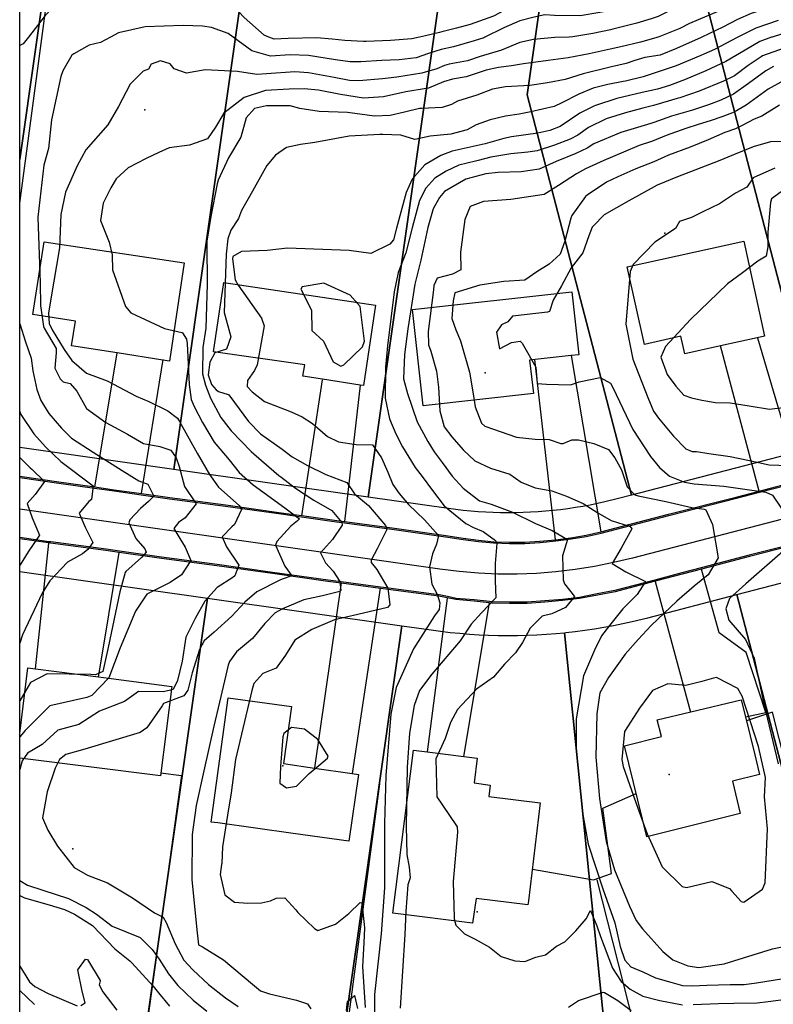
# Model space of a CAD drawing. Header units: inches. Extents: x 1364669 to 1365969, y 438680 to 440663.
# Tile 17 of 33: x 1364669 to 1364976, y 439606 to 440007. Entities that reach past the tile are written whole.
import ezdxf

# ---------------------------------------------------------------- set-up
doc = ezdxf.new("R2010")
doc.units = ezdxf.units.IN
doc.header["$MEASUREMENT"] = 0
for name, color, linetype, true_color in [('Building Footprints', 7, 'Continuous', 0xa71faf), ('Contour Lines 2 ft', 7, 'Continuous', 0x4b1f6a), ('Driveways', 7, 'Continuous', 0xa71faf), ('Fences', 7, 'Continuous', 0xa71faf), ('Municipalities and Townships', 7, 'Continuous', 0x9f1ff5), ('Parcel Attributes', 7, 'Continuous', 0xf61fde), ('Parcel Line', 7, 'Continuous', 0xf61fde), ('Pavement_Polygons', 7, 'Continuous', 0xf61fde), ('Road Pavement', 7, 'Continuous', 0xa31f53), ('Street Centerlines', 7, 'Continuous', 0xa31f53)]:
    doc.layers.add(name, color=color, linetype=linetype, true_color=true_color)

msp = doc.modelspace()

# ---------------------------------------------------------------- linework, layer by layer
at = {"layer": 'Building Footprints'}
for points in [[(1364736.25, 439908), (1364730.25, 439868), (1364727.62, 439868.41), (1364709, 439871.31), (1364690.37, 439874.19), (1364692, 439884.19), (1364674.62, 439887), (1364679.25, 439916.59), (1364719.12, 439910.56)], [(1364972.75, 439878.19), (1364969.75, 439877.53), (1364954.75, 439874.22), (1364940.25, 439871), (1364938.63, 439878.19), (1364923.75, 439874.81), (1364916.75, 439906.41), (1364964.25, 439916.81)], [(1364814.25, 439890.81), (1364809.38, 439858), (1364808, 439858.22), (1364792.63, 439860.59), (1364784.63, 439861.81), (1364785.38, 439866.41), (1364748.25, 439871.81), (1364752.38, 439900), (1364798.88, 439893.09)], [(1364878.62, 439854.81), (1364833.62, 439849.81), (1364829.25, 439889), (1364894.25, 439896.19), (1364897, 439870.59), (1364894, 439870.25), (1364879.25, 439868.66), (1364877, 439868.41)], [(1364731.25, 439735.41), (1364726.62, 439699), (1364669.24, 439706.25), (1364669.24, 439716.23), (1364672.62, 439743), (1364675.62, 439742.63), (1364701.37, 439739.28)], [(1364807.25, 439699.59), (1364803.38, 439672.41), (1364780.63, 439675.56), (1364750, 439679.81), (1364747.25, 439680.19), (1364754.25, 439730.81), (1364780, 439727.19), (1364776.75, 439704), (1364789.38, 439702.16), (1364804.75, 439699.94)], [(1364962.75, 439683.59), (1364924.75, 439674.19), (1364915.63, 439711.19), (1364930.75, 439715), (1364929, 439721.81), (1364942.63, 439725.06), (1364963.25, 439730), (1364965, 439723), (1364968.75, 439707.5), (1364970.63, 439699.59), (1364959.63, 439696.81)], [(1364881.37, 439688), (1364876.5, 439648.06), (1364876.25, 439646.41), (1364855.25, 439649), (1364853.75, 439639), (1364821.25, 439643), (1364829.75, 439709.41), (1364835.25, 439708.72), (1364850.25, 439706.88), (1364855.62, 439706.19), (1364854.37, 439696.19), (1364861, 439695.19), (1364860.37, 439690.59)]]:
    msp.add_lwpolyline(points, close=True, dxfattribs=at)
at = {"layer": 'Contour Lines 2 ft'}
for points, elevation in [([(1364984.79, 440042.13), (1364974.75, 440040.18), (1364962.67, 440037.16), (1364954.03, 440034.56), (1364949.23, 440032.73), (1364943.11, 440030.37), (1364936.06, 440027.41), (1364927.82, 440023.87), (1364921.53, 440021.37), (1364915.24, 440019.04), (1364908.89, 440018.01), (1364900.92, 440017.01), (1364895.4, 440016.42), (1364890.28, 440016.62), (1364882.22, 440017.42), (1364876.49, 440016.17), (1364868.61, 440011.96), (1364862.23, 440008.54), (1364852.82, 440005.09), (1364847.25, 440003.69), (1364841.29, 440002.13), (1364840.34, 440001.9), (1364834.52, 440000.56), (1364832.17, 440000)], 802), ([(1364980.97, 440034.97), (1364975.1, 440033.49), (1364962.09, 440029.52), (1364952.46, 440025.72), (1364946.23, 440023.38), (1364938.26, 440020.73), (1364931.81, 440017.97), (1364926.94, 440015.88), (1364920.65, 440013.34), (1364913.86, 440011.45), (1364905.58, 440010.05), (1364897.54, 440008.67), (1364887.18, 440008.86), (1364883.24, 440009.01), (1364878.85, 440008.15), (1364872.96, 440006.57), (1364866.46, 440003.79), (1364858.8, 440000)], 804), ([(1364977.16, 440026.7), (1364970.25, 440024.54), (1364962.52, 440021.63), (1364954.19, 440017.9), (1364949.36, 440016), (1364943.97, 440014.32), (1364935.34, 440011.32), (1364929.45, 440008.36), (1364926.52, 440007.43), (1364920.74, 440005.73), (1364910.87, 440003.2), (1364909.98, 440003.01), (1364902.75, 440001.41), (1364894.66, 440000.04), (1364893.09, 440000)], 806), ([(1364770.77, 440000), (1364768.88, 440000.78), (1364760.72, 440008), (1364754.27, 440014.74), (1364750.65, 440016.5), (1364745.21, 440017.27), (1364735.81, 440017.57), (1364714.95, 440017.52), (1364701.68, 440017.04), (1364691.96, 440016.6), (1364687.57, 440015.76), (1364684.12, 440013.73), (1364679.21, 440008.28), (1364672.81, 440000)], 802), ([(1364977.49, 440019.6), (1364969.23, 440016.71), (1364961.67, 440013.74), (1364956.86, 440011.75), (1364951.77, 440009.6), (1364950.87, 440009.2), (1364942.11, 440005.55), (1364938.24, 440003.51), (1364929.38, 440000)], 808), ([(1364980.39, 440013.89), (1364976.04, 440012.43), (1364975, 440012.09), (1364967.34, 440009.56), (1364961.75, 440007.11), (1364955.8, 440004.03), (1364947.22, 440000)], 810), ([(1364756.18, 440000), (1364754.15, 440001.47), (1364747.43, 440003.96), (1364743.78, 440004.39), (1364735.79, 440004.69), (1364720.43, 440004.18), (1364709.56, 440001.72), (1364706.26, 440000)], 804), ([(1364978.3, 440006.81), (1364969.2, 440003.69), (1364961.89, 440000)], 812), ([(1364983.79, 440002.54), (1364975.85, 440000)], 814), ([(1364929.38, 440000), (1364929.26, 439999.95), (1364928.46, 439999.73), (1364922.19, 439997.96), (1364914.18, 439995.97), (1364909.78, 439995.03), (1364901.26, 439993.17), (1364892.71, 439991.54), (1364884.52, 439990.5), (1364874.54, 439989.09), (1364869.64, 439988.24), (1364864.34, 439987.62), (1364859.24, 439986.48), (1364851.09, 439983.77), (1364845.57, 439982.83), (1364841.97, 439981.8), (1364835.81, 439979.25), (1364834.82, 439979.03), (1364826.62, 439977.63), (1364817.5, 439975.65), (1364809.28, 439975.14), (1364799.9, 439976.58), (1364790.96, 439978.32), (1364785.11, 439978.89), (1364778.98, 439978.74), (1364769.37, 439978.29), (1364760.66, 439975.4), (1364752.47, 439968.99), (1364748.97, 439963.27), (1364745.82, 439958.5), (1364738.47, 439955.93), (1364730.13, 439954.88), (1364726, 439953.03), (1364720.84, 439950.54), (1364713.45, 439946.77), (1364708.55, 439942.3), (1364706.41, 439938.63), (1364703.32, 439932.37), (1364702.22, 439925.22), (1364705.74, 439916.49), (1364706.96, 439911.31), (1364707.03, 439905.23), (1364712.41, 439890.26), (1364714.54, 439887.6), (1364728.24, 439881.22), (1364735.25, 439879.58), (1364735.59, 439879.47), (1364737.26, 439876.9), (1364737.52, 439875.18), (1364738.34, 439858.51), (1364739.05, 439852.33), (1364740.31, 439849.42), (1364743.75, 439842.95), (1364748.51, 439834.96), (1364754.59, 439827.71), (1364758.7, 439822.54), (1364764.4, 439817.61), (1364777.3, 439808.2), (1364783.23, 439803.74), (1364782.49, 439802.89), (1364779.65, 439800.73), (1364773.98, 439794.54), (1364773.51, 439792.98), (1364777.3, 439784.49), (1364780.11, 439780.49), (1364776.23, 439779.13), (1364775.19, 439778.66), (1364765.81, 439773.92), (1364761, 439769.77), (1364755.71, 439764), (1364748.45, 439757.51), (1364744.42, 439753.95), (1364742.49, 439750.41), (1364739.58, 439741), (1364737.78, 439733.93), (1364736.14, 439731.6), (1364727.88, 439728.47), (1364727.25, 439727.48), (1364721.04, 439718.53), (1364718.34, 439716.68), (1364695.81, 439709.92), (1364688.06, 439707.74), (1364685.49, 439705.69), (1364683.76, 439702.11), (1364680.45, 439692.44), (1364678.57, 439681.83), (1364680.73, 439676.88), (1364684.63, 439670.38), (1364691.47, 439661.66), (1364696.84, 439658.59), (1364705.07, 439655.47), (1364715.24, 439649.33), (1364724.19, 439643.15), (1364727.65, 439641.42), (1364728.91, 439639.23), (1364732.54, 439630.49), (1364736.15, 439623.95), (1364739.75, 439619.96), (1364746.2, 439614.03), (1364753.15, 439608.57), (1364758.28, 439604.98)], 808), ([(1364858.8, 440000), (1364858.32, 439999.76), (1364854.47, 439998.43), (1364846.01, 439996.05), (1364841.01, 439995.01), (1364835.81, 439993.3), (1364830.85, 439991.61), (1364823.83, 439990.76), (1364816.81, 439990.48), (1364808.23, 439989.96), (1364803.92, 439989.97), (1364797.94, 439990.7), (1364786.87, 439992.55), (1364779.49, 439992.71), (1364771.4, 439992.26), (1364763.84, 439994.45), (1364756.18, 440000)], 804), ([(1364832.17, 440000), (1364829.01, 439999.24), (1364820.31, 439998.57), (1364810.35, 439998.18), (1364809.36, 439998.2), (1364801.77, 439998.64), (1364796.53, 439999.15), (1364790.16, 439999.71), (1364778.6, 439999.37), (1364772.97, 439999.09), (1364770.77, 440000)], 802), ([(1364984.93, 439957.41), (1364975.09, 439957.26), (1364968.06, 439955.31), (1364960.13, 439952), (1364953.89, 439949.51), (1364937.3, 439943.11), (1364928.91, 439939.64), (1364927.77, 439939.05), (1364917.43, 439933.31), (1364907.35, 439927.53), (1364903, 439923.07), (1364902.54, 439922.5), (1364901.16, 439919.04), (1364898.68, 439912.16), (1364893.95, 439905.96), (1364890.04, 439898.63), (1364886.61, 439892.81), (1364885.1, 439888.17), (1364884.35, 439887.87), (1364876.02, 439887.04), (1364869.97, 439886.25), (1364868.14, 439883.97), (1364865.54, 439882.7), (1364863.54, 439879.75), (1364864.73, 439873.03), (1364869.69, 439875.52), (1364873.16, 439876.13), (1364874.01, 439875.35), (1364879.56, 439865.5), (1364880.1, 439858.91), (1364883.91, 439858.65), (1364893.68, 439858.25), (1364897.14, 439859.57), (1364905.71, 439861.24), (1364909.95, 439858.98), (1364910.87, 439857.29), (1364919.12, 439840.14), (1364926.24, 439829.13), (1364929.92, 439824.61), (1364934.06, 439821.15), (1364940.15, 439818.62), (1364944.1, 439817.94), (1364956.18, 439817.07), (1364973.22, 439814.63), (1364976.01, 439813.33), (1364983.03, 439802.88)], 824), ([(1364976.98, 439946.53), (1364968.12, 439942.67), (1364965.56, 439938.85), (1364960.86, 439936.46), (1364954.39, 439932.03), (1364947.62, 439928.8), (1364942.95, 439926.52), (1364938.11, 439924.89), (1364936.49, 439922.01), (1364928.09, 439916.39), (1364919.26, 439907.33), (1364918.04, 439904.48), (1364916.24, 439883.02), (1364919.1, 439868.81), (1364925.12, 439853.14), (1364927.47, 439847.54), (1364929.48, 439844.79), (1364935.63, 439837.4), (1364940.69, 439832.25), (1364943.23, 439831.21), (1364945.07, 439831.19), (1364949.99, 439830.32), (1364958.78, 439829.11), (1364965.9, 439827.62), (1364974.57, 439825.75), (1364986.62, 439825.29)], 826), ([(1364979.45, 439936.96), (1364975.59, 439934.06), (1364975.11, 439932.65), (1364974.1, 439920.52), (1364974.13, 439914.54), (1364973.36, 439910.71), (1364970.03, 439908.77), (1364963.75, 439903.97), (1364957.59, 439899.45), (1364942.57, 439884.97), (1364932.33, 439873.97), (1364930.44, 439869.52), (1364933.08, 439862.51), (1364936.63, 439857.82), (1364939.88, 439854.17), (1364943, 439853.01), (1364947.19, 439852.12), (1364952.71, 439851.14), (1364958.74, 439851.04), (1364966.42, 439849.75), (1364974.69, 439848.39), (1364981.4, 439849.24)], 828), ([(1364981.3, 439791.34), (1364965.13, 439777.22), (1364958.46, 439771.21), (1364956.91, 439767.08), (1364958.2, 439762.48), (1364965.01, 439754.5), (1364968.54, 439746.9), (1364972.41, 439728.31), (1364978.22, 439703.9)], 824)]:
    msp.add_lwpolyline(points, dxfattribs=dict(at, elevation=elevation))
for points, elevation in [([(1364788.07, 439888.76), (1364788.26, 439880.4), (1364792.97, 439876.07), (1364796.93, 439867.62), (1364800.11, 439865.87), (1364801.28, 439866.45), (1364808.86, 439873.8), (1364809.76, 439876.07), (1364807.91, 439890.18), (1364803.86, 439894.83), (1364793.18, 439899.74), (1364784.29, 439898.28), (1364783.73, 439897.31)], 816), ([(1364951.87, 439738.85), (1364947.16, 439737.4), (1364940.62, 439735.78), (1364933.28, 439736.46), (1364927.14, 439733.72), (1364921.72, 439726.58), (1364915.67, 439717.13), (1364914.62, 439705.65), (1364915.11, 439702.86), (1364921.08, 439685.8), (1364924.94, 439675.37), (1364931.01, 439661.88), (1364939.11, 439653.96), (1364940.88, 439653.49), (1364951.29, 439655.97), (1364958.44, 439653.12), (1364959.44, 439652.06), (1364963.18, 439647.79), (1364964.27, 439647.58), (1364971.88, 439652.8), (1364973.03, 439655.41), (1364973.9, 439677.36), (1364972.7, 439690.4), (1364973.05, 439698.26), (1364970.21, 439710.95), (1364963.57, 439731.45), (1364961.86, 439734.56), (1364953.2, 439739.07)], 824), ([(1364775.22, 439695.99), (1364777.96, 439694.16), (1364782.09, 439694.74), (1364787.23, 439699.96), (1364791.07, 439703.27), (1364794.71, 439706.15), (1364794.9, 439707.03), (1364790.77, 439713.84), (1364785.35, 439717.96), (1364779.99, 439718.65), (1364776.84, 439716.19), (1364776.46, 439714.89), (1364775.46, 439702.81)], 814)]:
    msp.add_lwpolyline(points, close=True, dxfattribs=dict(at, elevation=elevation))
for points in [[(1364672.81, 440000, 802), (1364670.71, 439997.28, 802), (1364669.24, 439996.57, 802)], [(1364893.08, 440000, 806), (1364887.23, 439999.86, 806), (1364878.59, 439999.05, 806), (1364872.96, 439997.8, 806), (1364865.54, 439994.74, 806), (1364856.83, 439992.1, 806), (1364851.76, 439990.32, 806), (1364844.22, 439989.03, 806), (1364842.29, 439988.47, 806), (1364839.25, 439987.08, 806), (1364833.12, 439985.29, 806), (1364822.91, 439983.71, 806), (1364817.11, 439983.04, 806), (1364807.43, 439982.14, 806), (1364803.58, 439982.28, 806), (1364797.35, 439983.52, 806), (1364786.95, 439985.45, 806), (1364781.41, 439985.88, 806), (1364769.78, 439985.02, 806), (1364765.85, 439984.71, 806), (1364758.04, 439985.99, 806), (1364744.76, 439986.65, 806), (1364737.14, 439985.36, 806), (1364732.12, 439987.07, 806), (1364730.58, 439989.07, 806), (1364726.59, 439990.36, 806), (1364722.75, 439988.92, 806), (1364721.66, 439986.93, 806), (1364719.49, 439986.06, 806), (1364714.32, 439980.81, 806), (1364709.44, 439971.66, 806), (1364705.13, 439964.19, 806), (1364696.2, 439954.13, 806), (1364692.62, 439947.49, 806), (1364687.86, 439936.88, 806), (1364686.01, 439927.72, 806), (1364685.47, 439914.17, 806), (1364681.87, 439893.34, 806), (1364681.01, 439887.45, 806), (1364681.29, 439883.35, 806), (1364682.46, 439880.69, 806), (1364687.36, 439872.66, 806), (1364690.55, 439868.29, 806), (1364696.49, 439863.06, 806), (1364704.84, 439859.99, 806), (1364709.73, 439857.35, 806), (1364716.74, 439853.73, 806), (1364721.9, 439851.51, 806), (1364729.54, 439847.66, 806), (1364733.55, 439844.68, 806), (1364734.42, 439843.4, 806), (1364741.56, 439830.5, 806), (1364746.54, 439821.76, 806), (1364750.24, 439816.63, 806), (1364758.7, 439809.09, 806), (1364759.63, 439807.53, 806), (1364756.82, 439801.4, 806), (1364755.7, 439800.48, 806), (1364751.78, 439796.43, 806), (1364753.51, 439792.31, 806), (1364758.5, 439784.79, 806), (1364756.9, 439780.44, 806), (1364756.02, 439779.77, 806), (1364749.65, 439775.78, 806), (1364744.7, 439770.2, 806), (1364740.8, 439763.14, 806), (1364736.9, 439755.48, 806), (1364735.4, 439745.66, 806), (1364733.52, 439737.79, 806), (1364731.81, 439734.2, 806), (1364727.79, 439733.27, 806), (1364717.71, 439733.42, 806), (1364711.95, 439729.32, 806), (1364701.73, 439725.38, 806), (1364693.37, 439719.94, 806), (1364684.83, 439717.66, 806), (1364678.34, 439711.81, 806), (1364672.39, 439708.24, 806), (1364670.3, 439705.1, 806), (1364669.24, 439701.54, 806)], [(1364706.26, 440000, 804), (1364702.13, 439997.85, 804), (1364697.51, 439996.73, 804), (1364691.25, 439993.19, 804), (1364690.53, 439992.62, 804), (1364686.82, 439986.27, 804), (1364686.06, 439983.96, 804), (1364682.21, 439966.3, 804), (1364681, 439954.66, 804), (1364679.03, 439947.79, 804), (1364676.57, 439926.58, 804), (1364677.63, 439899.88, 804), (1364677.77, 439890.69, 804), (1364678.89, 439882.09, 804), (1364679.25, 439881.38, 804), (1364684.05, 439873.12, 804), (1364684.05, 439871.31, 804), (1364683.52, 439865.09, 804), (1364685.74, 439860.8, 804), (1364686.97, 439859.6, 804), (1364689.76, 439858.82, 804), (1364692.59, 439855.71, 804), (1364696.4, 439848.67, 804), (1364704.28, 439843.03, 804), (1364713.1, 439838.18, 804), (1364719.65, 439834.39, 804), (1364726.37, 439833.18, 804), (1364730.78, 439831.64, 804), (1364732.99, 439828.56, 804), (1364734.21, 439825.03, 804), (1364736.37, 439816.94, 804), (1364741.2, 439809.85, 804), (1364736.67, 439804.16, 804), (1364733.94, 439802.16, 804), (1364732.07, 439799.78, 804), (1364734.51, 439795.67, 804), (1364736.7, 439792.15, 804), (1364739.01, 439786.75, 804), (1364735.12, 439780.85, 804), (1364730.52, 439777.75, 804), (1364721.01, 439772.96, 804), (1364716.42, 439766.09, 804), (1364710.16, 439751.14, 804), (1364705.55, 439738.9, 804), (1364698.64, 439731.8, 804), (1364696.59, 439730.97, 804), (1364681.59, 439727.59, 804), (1364671.5, 439717.54, 804), (1364669.24, 439714.86, 804)], [(1364947.22, 440000, 810), (1364946.85, 439999.83, 810), (1364936.88, 439995.35, 810), (1364930.2, 439992.66, 810), (1364923.96, 439991.69, 810), (1364919.88, 439990.48, 810), (1364916.28, 439989.18, 810), (1364910.34, 439987.85, 810), (1364898.84, 439985.03, 810), (1364891.49, 439982.7, 810), (1364884.23, 439981.4, 810), (1364877.1, 439980.27, 810), (1364867.22, 439979.75, 810), (1364861.93, 439978.8, 810), (1364855.48, 439976.39, 810), (1364847.65, 439973.91, 810), (1364845.24, 439972.5, 810), (1364841.44, 439971.35, 810), (1364833.02, 439970.95, 810), (1364832.14, 439970.85, 810), (1364826.05, 439969.48, 810), (1364820.18, 439968.06, 810), (1364813.82, 439967.77, 810), (1364802.79, 439969.26, 810), (1364791.3, 439969.74, 810), (1364783.36, 439970.97, 810), (1364779.39, 439971.96, 810), (1364769.79, 439972.05, 810), (1364764.88, 439970.9, 810), (1364761.53, 439967.04, 810), (1364759.35, 439959.27, 810), (1364754.27, 439950.83, 810), (1364750.06, 439941.68, 810), (1364749.68, 439940.2, 810), (1364747.07, 439926.86, 810), (1364745.52, 439916.89, 810), (1364745.53, 439915.5, 810), (1364745.6, 439899.31, 810), (1364745.04, 439881.45, 810), (1364743.86, 439873.57, 810), (1364743.71, 439862.81, 810), (1364744.93, 439858.2, 810), (1364746.99, 439852.86, 810), (1364751.21, 439845, 810), (1364754.4, 439840.77, 810), (1364755.41, 439839.64, 810), (1364763.57, 439831.13, 810), (1364767.82, 439827.46, 810), (1364774.88, 439821.43, 810), (1364775.59, 439820.85, 810), (1364781.68, 439816.17, 810), (1364789.12, 439811.36, 810), (1364796.41, 439807.07, 810), (1364800.48, 439802.21, 810), (1364800.57, 439801.13, 810), (1364796.71, 439795.35, 810), (1364791.76, 439789.81, 810), (1364793.8, 439785.79, 810), (1364796.98, 439782.45, 810), (1364799.69, 439778.18, 810), (1364800.12, 439774.58, 810), (1364799.63, 439774.05, 810), (1364792.58, 439772.39, 810), (1364785.03, 439770.67, 810), (1364776.38, 439767.09, 810), (1364773.31, 439765.43, 810), (1364769.18, 439761.01, 810), (1364764.04, 439755.02, 810), (1364757.53, 439749.47, 810), (1364754.69, 439745.64, 810), (1364754.18, 439744.03, 810), (1364750.6, 439729.08, 810), (1364748.4, 439719.29, 810), (1364744.23, 439701.01, 810), (1364741.09, 439686.93, 810), (1364739.45, 439675.06, 810), (1364739.36, 439656.67, 810), (1364741.49, 439635.03, 810), (1364742.1, 439630.21, 810), (1364743.69, 439629.39, 810), (1364752.33, 439624.07, 810), (1364764.1, 439614.07, 810), (1364767.34, 439611.41, 810), (1364771, 439610.16, 810), (1364782.07, 439607.54, 810), (1364786.47, 439606.08, 810), (1364787.92, 439604.04, 810)], [(1364961.89, 440000, 812), (1364961.53, 439999.82, 812), (1364952.36, 439994.97, 812), (1364947.95, 439993, 812), (1364946.72, 439992.47, 812), (1364936.78, 439988.24, 812), (1364927.39, 439985.23, 812), (1364923.21, 439983.82, 812), (1364916.04, 439982.09, 812), (1364915.07, 439981.9, 812), (1364908.94, 439980.72, 812), (1364902.93, 439979.16, 812), (1364897, 439976.76, 812), (1364890.18, 439973.27, 812), (1364887.05, 439971.7, 812), (1364877.49, 439969.59, 812), (1364872.7, 439968.63, 812), (1364867.19, 439967.73, 812), (1364860.97, 439966.25, 812), (1364855.21, 439964.28, 812), (1364851.62, 439962.23, 812), (1364844.89, 439960.47, 812), (1364836.42, 439959.59, 812), (1364830.27, 439958.24, 812), (1364824.56, 439960.03, 812), (1364817.21, 439960.28, 812), (1364815.99, 439960.31, 812), (1364803.47, 439959.6, 812), (1364789.45, 439957.11, 812), (1364783.6, 439956.27, 812), (1364777.91, 439955.07, 812), (1364773.43, 439951.94, 812), (1364769.96, 439947.65, 812), (1364762.83, 439935.06, 812), (1364759.65, 439929.34, 812), (1364758.44, 439926.14, 812), (1364755.24, 439921.38, 812), (1364754.03, 439917.75, 812), (1364753.32, 439911.62, 812), (1364752.57, 439887.84, 812), (1364755.31, 439877.86, 812), (1364753.57, 439872.78, 812), (1364748.78, 439871.41, 812), (1364746.65, 439867.56, 812), (1364746.1, 439862.45, 812), (1364747.41, 439858.4, 812), (1364749.28, 439856.21, 812), (1364750.21, 439855.66, 812), (1364754.2, 439854.4, 812), (1364754.47, 439854.18, 812), (1364756.75, 439851.06, 812), (1364762.52, 439843.38, 812), (1364767.4, 439838.41, 812), (1364776.17, 439832.07, 812), (1364780.23, 439828.94, 812), (1364786.49, 439825.44, 812), (1364793.97, 439821.78, 812), (1364802.51, 439818.49, 812), (1364805.72, 439813.87, 812), (1364811.42, 439809.16, 812), (1364818.25, 439801.05, 812), (1364818.79, 439799.33, 812), (1364814.95, 439791.52, 812), (1364812.4, 439786.87, 812), (1364812.5, 439785.87, 812), (1364814.76, 439783.11, 812), (1364819.27, 439775.51, 812), (1364820.08, 439768.62, 812), (1364819.14, 439767.61, 812), (1364807.03, 439764.72, 812), (1364797.54, 439762.58, 812), (1364788.27, 439758.58, 812), (1364781.4, 439754.3, 812), (1364777.51, 439748.19, 812), (1364773.76, 439742.83, 812), (1364768.34, 439740.75, 812), (1364764.69, 439736.63, 812), (1364763.76, 439733.81, 812), (1364757.22, 439705.68, 812), (1364755.39, 439692.12, 812), (1364753.91, 439682.98, 812), (1364751.91, 439670.12, 812), (1364751.55, 439663.28, 812), (1364751.41, 439662.86, 812), (1364750.93, 439658.77, 812), (1364752.77, 439650.46, 812), (1364756.72, 439647.58, 812), (1364762.18, 439647.16, 812), (1364767.7, 439647.2, 812), (1364771.42, 439648.1, 812), (1364773.74, 439649.14, 812), (1364777.3, 439649.3, 812), (1364781.75, 439644.35, 812), (1364782.63, 439643.34, 812), (1364789.32, 439636.76, 812), (1364790.77, 439636.04, 812), (1364797.95, 439638.59, 812), (1364803.29, 439642.88, 812), (1364807.91, 439647.4, 812), (1364808.58, 439647.19, 812), (1364809.76, 439637.11, 812), (1364809.42, 439630.9, 812), (1364808.89, 439621.25, 812), (1364810.01, 439604.59, 812)], [(1364975.85, 440000, 814), (1364975.62, 439999.93, 814), (1364970.85, 439998.14, 814), (1364964.81, 439994.7, 814), (1364957.01, 439990, 814), (1364948.84, 439986.25, 814), (1364940.18, 439982.61, 814), (1364934.07, 439980.33, 814), (1364929.18, 439978.85, 814), (1364922.87, 439977.37, 814), (1364912.48, 439974.95, 814), (1364903.9, 439972.11, 814), (1364903.17, 439971.79, 814), (1364897.44, 439969.06, 814), (1364889.41, 439963.56, 814), (1364885.22, 439961.95, 814), (1364880.34, 439960.92, 814), (1364869.66, 439959.31, 814), (1364866.44, 439958.64, 814), (1364858.89, 439956.53, 814), (1364854.07, 439955.38, 814), (1364845.43, 439953.58, 814), (1364840.78, 439951.77, 814), (1364834.34, 439947.9, 814), (1364829.09, 439942.17, 814), (1364826.72, 439936.67, 814), (1364822.79, 439922.1, 814), (1364821.55, 439917.37, 814), (1364820.07, 439915.64, 814), (1364812.33, 439911.78, 814), (1364803.51, 439913.09, 814), (1364778.35, 439913.95, 814), (1364770.06, 439913.07, 814), (1364759.61, 439912.7, 814), (1364756.11, 439910.67, 814), (1364755.9, 439909.69, 814), (1364756.99, 439901.15, 814), (1364758.22, 439898.89, 814), (1364767.79, 439885.5, 814), (1364768.87, 439882.32, 814), (1364766.05, 439866.4, 814), (1364764.98, 439864.19, 814), (1364762.06, 439860.1, 814), (1364761.87, 439857.69, 814), (1364763.9, 439855.5, 814), (1364768.97, 439851.48, 814), (1364779.86, 439847.35, 814), (1364784.4, 439845.34, 814), (1364788.49, 439842.6, 814), (1364794.69, 439837.2, 814), (1364799.09, 439835.1, 814), (1364806.4, 439834.01, 814), (1364813.02, 439833.89, 814), (1364816.71, 439828.63, 814), (1364819.27, 439822.75, 814), (1364821.23, 439817.75, 814), (1364823.87, 439813.98, 814), (1364827.65, 439809.53, 814), (1364834.24, 439803.37, 814), (1364839.88, 439796.92, 814), (1364839.13, 439793.38, 814), (1364837.48, 439789.4, 814), (1364836.24, 439784.15, 814), (1364837.1, 439777.16, 814), (1364839.29, 439773.07, 814), (1364840.37, 439769.51, 814), (1364840.12, 439766.79, 814), (1364838.26, 439764.14, 814), (1364829.73, 439750.72, 814), (1364822.62, 439735.06, 814), (1364820.47, 439724.09, 814), (1364818.43, 439699.14, 814), (1364817.91, 439679.63, 814), (1364817.92, 439653.32, 814), (1364816.58, 439634.68, 814), (1364813.8, 439609.87, 814), (1364813.81, 439598.19, 814)], [(1364983.02, 439996.26, 816), (1364971.94, 439992.34, 816), (1364971.34, 439991.98, 816), (1364966.08, 439988.37, 816), (1364960.55, 439984.27, 816), (1364956.03, 439982.04, 816), (1364946.06, 439977.92, 816), (1364938.16, 439975.28, 816), (1364937.11, 439974.97, 816), (1364927.44, 439972.17, 816), (1364923.11, 439971.11, 816), (1364916.06, 439969.12, 816), (1364908.19, 439966.68, 816), (1364900.97, 439963.14, 816), (1364896.69, 439960, 816), (1364893.58, 439958.38, 816), (1364887.17, 439955.99, 816), (1364880.13, 439953.69, 816), (1364876.28, 439953.15, 816), (1364869.42, 439952.49, 816), (1364861.25, 439951.04, 816), (1364856.08, 439949.74, 816), (1364855.01, 439949.51, 816), (1364848.22, 439947.83, 816), (1364843.04, 439945.33, 816), (1364838.34, 439942.51, 816), (1364834.7, 439938.42, 816), (1364832.2, 439933.37, 816), (1364829.16, 439922.26, 816), (1364826.62, 439912.13, 816), (1364823.4, 439904.04, 816), (1364821.86, 439896.16, 816), (1364819.11, 439874.24, 816), (1364818.29, 439865.51, 816), (1364818.16, 439852.86, 816), (1364819.95, 439844.4, 816), (1364822.55, 439838.29, 816), (1364825.17, 439833.06, 816), (1364830.33, 439824.62, 816), (1364833.18, 439820.93, 816), (1364837.5, 439815.31, 816), (1364842.25, 439809.06, 816), (1364844.56, 439807.11, 816), (1364851.08, 439801.83, 816), (1364854.14, 439800.18, 816), (1364858.03, 439798.62, 816), (1364863.1, 439794.85, 816), (1364863.69, 439793.73, 816), (1364862.95, 439785.49, 816), (1364863.01, 439778.45, 816), (1364863.31, 439771.56, 816), (1364857.35, 439765.38, 816), (1364853.16, 439760.82, 816), (1364848.76, 439754.03, 816), (1364837.1, 439740.41, 816), (1364832.12, 439733.81, 816), (1364829.91, 439727.61, 816), (1364828.03, 439716.37, 816), (1364827.08, 439702.6, 816), (1364826.77, 439678.48, 816), (1364826.98, 439666.99, 816), (1364827.91, 439661.79, 816), (1364828.33, 439657.5, 816), (1364827.32, 439654.56, 816), (1364826.64, 439643.66, 816), (1364826.13, 439634.38, 816), (1364825.23, 439619.35, 816), (1364824.29, 439604.32, 816)], [(1364976.41, 439988.01, 818), (1364973.29, 439986.29, 818), (1364966.19, 439981.08, 818), (1364960.04, 439976.69, 818), (1364954.96, 439974.35, 818), (1364949.86, 439972.36, 818), (1364943.35, 439970.28, 818), (1364934.88, 439967.75, 818), (1364927.64, 439965.25, 818), (1364926.34, 439964.85, 818), (1364914.21, 439961.13, 818), (1364903.2, 439956.48, 818), (1364900.44, 439954.78, 818), (1364895.83, 439952.55, 818), (1364887.8, 439949.29, 818), (1364880.93, 439946.2, 818), (1364873.55, 439945.12, 818), (1364864.17, 439944.85, 818), (1364859.14, 439944.33, 818), (1364851.01, 439942.09, 818), (1364842.33, 439937.12, 818), (1364840.32, 439934.68, 818), (1364837.67, 439930.06, 818), (1364835.53, 439922.42, 818), (1364832.7, 439909.1, 818), (1364830.27, 439899.38, 818), (1364827.33, 439881.1, 818), (1364825.98, 439870.64, 818), (1364825.66, 439860.72, 818), (1364827.28, 439854.78, 818), (1364831.22, 439843.26, 818), (1364835.52, 439835.24, 818), (1364838.17, 439831.07, 818), (1364841.38, 439826.61, 818), (1364845.44, 439821.08, 818), (1364849.9, 439816.25, 818), (1364856.53, 439811.1, 818), (1364861.33, 439809.63, 818), (1364870.02, 439806.45, 818), (1364879.47, 439801.78, 818), (1364886.15, 439799, 818), (1364892.38, 439795.23, 818), (1364890.46, 439788.59, 818), (1364890.66, 439778.85, 818), (1364891.24, 439777.22, 818), (1364895.36, 439772.03, 818), (1364891.66, 439767.55, 818), (1364886.12, 439765.04, 818), (1364882.07, 439764, 818), (1364877.2, 439759.2, 818), (1364874.12, 439753.29, 818), (1364871.3, 439749.18, 818), (1364866.79, 439744.51, 818), (1364862.34, 439739.27, 818), (1364855.34, 439734.31, 818), (1364847.59, 439726.02, 818), (1364844.72, 439720.77, 818), (1364842.62, 439714.16, 818), (1364838.85, 439705.9, 818), (1364839.27, 439690.46, 818), (1364844.13, 439683.3, 818), (1364847.47, 439678.23, 818), (1364847.63, 439676.04, 818), (1364845.84, 439655.99, 818), (1364846.29, 439641.2, 818), (1364846.23, 439640.7, 818), (1364846.95, 439638.18, 818), (1364850.54, 439634.69, 818), (1364854.76, 439632.42, 818), (1364860.69, 439629.14, 818), (1364865.45, 439625.42, 818), (1364870.92, 439623.63, 818), (1364875.12, 439623.38, 818), (1364879.54, 439625.05, 818), (1364883.52, 439626.13, 818), (1364887.94, 439629.66, 818), (1364891.37, 439631.41, 818), (1364895.88, 439635.79, 818), (1364900.04, 439640.72, 818), (1364901.84, 439644.17, 818), (1364904.45, 439637.93, 818), (1364905.85, 439633.6, 818), (1364910.82, 439620.7, 818), (1364914.25, 439615.21, 818), (1364917.95, 439612.04, 818), (1364923.16, 439609.26, 818), (1364930.04, 439607.45, 818), (1364939.32, 439605.76, 818)], [(1364980.59, 439982.27, 820), (1364974.24, 439978.81, 820), (1364965.25, 439972.33, 820), (1364960.39, 439969.39, 820), (1364955.77, 439967.61, 820), (1364950.51, 439965.89, 820), (1364945.7, 439964.4, 820), (1364940.59, 439962.77, 820), (1364932.67, 439959.86, 820), (1364927.05, 439957.63, 820), (1364921.71, 439955.82, 820), (1364915.2, 439953.16, 820), (1364907.21, 439949.67, 820), (1364899.71, 439946.29, 820), (1364896.16, 439944.26, 820), (1364888.72, 439939.56, 820), (1364882.91, 439935.88, 820), (1364869.33, 439933.79, 820), (1364858.17, 439933.08, 820), (1364852.78, 439931.04, 820), (1364850.68, 439925.7, 820), (1364848.83, 439912.39, 820), (1364849.02, 439905.21, 820), (1364845.56, 439903.46, 820), (1364839.37, 439901.76, 820), (1364838.04, 439898.84, 820), (1364837.79, 439897.04, 820), (1364835.62, 439880.01, 820), (1364835.75, 439874.61, 820), (1364836.74, 439872.1, 820), (1364839.09, 439863.95, 820), (1364839.82, 439857.38, 820), (1364840.47, 439847.66, 820), (1364842.21, 439841.16, 820), (1364845.25, 439837.16, 820), (1364849.97, 439831.8, 820), (1364854.66, 439827.41, 820), (1364861.08, 439824.42, 820), (1364868.88, 439821.98, 820), (1364873.54, 439818.62, 820), (1364879.21, 439816.38, 820), (1364886.11, 439815.06, 820), (1364891.97, 439812.99, 820), (1364898.84, 439809.98, 820), (1364904.84, 439806.2, 820), (1364910.28, 439803.08, 820), (1364917.93, 439800.56, 820), (1364918.66, 439799.69, 820), (1364914.34, 439791.75, 820), (1364910.67, 439785.49, 820), (1364916.22, 439782.12, 820), (1364924.28, 439778.15, 820), (1364920.89, 439772.84, 820), (1364915.01, 439767.05, 820), (1364909.5, 439760.27, 820), (1364906.23, 439755.99, 820), (1364903.4, 439750.27, 820), (1364898.99, 439739.79, 820), (1364895.99, 439722.19, 820), (1364895.94, 439709.62, 820), (1364898.38, 439684.79, 820), (1364900.83, 439671.16, 820), (1364906.82, 439652.97, 820), (1364911.73, 439639.16, 820), (1364913.92, 439629.4, 820), (1364915.79, 439623.84, 820), (1364918.3, 439621.23, 820), (1364923.16, 439619.09, 820), (1364928.28, 439616.76, 820), (1364934.59, 439614.9, 820), (1364939.26, 439613.64, 820), (1364943.21, 439613.5, 820), (1364949.17, 439613.72, 820), (1364958.75, 439613.98, 820), (1364964.44, 439613.96, 820), (1364969.46, 439614.62, 820), (1364980.41, 439616.36, 820)], [(1364978.77, 439972.27, 822), (1364971.67, 439967.84, 822), (1364968.49, 439966.53, 822), (1364963.65, 439963.92, 822), (1364960.83, 439962.61, 822), (1364956.6, 439961.08, 822), (1364949.72, 439958.1, 822), (1364942.36, 439955.19, 822), (1364933.64, 439951.86, 822), (1364927.68, 439949.24, 822), (1364920.28, 439946.27, 822), (1364912.89, 439943.12, 822), (1364908.27, 439940.87, 822), (1364900.45, 439935.65, 822), (1364899.83, 439935.08, 822), (1364894.2, 439927.31, 822), (1364893.78, 439926.2, 822), (1364891.38, 439916.86, 822), (1364889.43, 439911.52, 822), (1364885, 439907.5, 822), (1364879.9, 439904.4, 822), (1364875.1, 439900.94, 822), (1364866.46, 439900.48, 822), (1364856.68, 439898.97, 822), (1364846.55, 439895.82, 822), (1364845.82, 439892.56, 822), (1364845.33, 439885.29, 822), (1364846.93, 439880.66, 822), (1364848.82, 439876.23, 822), (1364852.52, 439863.49, 822), (1364854, 439854.6, 822), (1364854.78, 439849.29, 822), (1364857.36, 439842.66, 822), (1364858.72, 439841.42, 822), (1364871.64, 439837, 822), (1364879.24, 439836.13, 822), (1364884.93, 439836.1, 822), (1364889.78, 439834.43, 822), (1364890.65, 439834.36, 822), (1364894.27, 439835.94, 822), (1364896.96, 439835.89, 822), (1364903.11, 439834.37, 822), (1364909.1, 439832.02, 822), (1364911.78, 439828.59, 822), (1364914.5, 439823.69, 822), (1364916.7, 439816.69, 822), (1364919.91, 439813.47, 822), (1364921.2, 439813.05, 822), (1364932.53, 439810.77, 822), (1364943.14, 439808.34, 822), (1364948.14, 439807.69, 822), (1364948.84, 439807.36, 822), (1364951.46, 439801.44, 822), (1364953.79, 439787.87, 822), (1364949.7, 439780.91, 822), (1364944.09, 439776.29, 822), (1364937.05, 439770.15, 822), (1364926.49, 439760.19, 822), (1364921.27, 439754.51, 822), (1364915.88, 439748.54, 822), (1364909.11, 439739.01, 822), (1364905.65, 439732.8, 822), (1364904.46, 439724.29, 822), (1364904.05, 439706.63, 822), (1364905.44, 439689.83, 822), (1364908.19, 439672.19, 822), (1364911.6, 439660.76, 822), (1364917.66, 439645.9, 822), (1364920.4, 439640.02, 822), (1364922.96, 439636.71, 822), (1364931.25, 439627.43, 822), (1364935.39, 439623.99, 822), (1364941.53, 439621.6, 822), (1364945.9, 439620.85, 822), (1364956.31, 439622.39, 822), (1364976, 439628.51, 822), (1364988.96, 439631.29, 822)], [(1364669.24, 439883.19, 802), (1364671.57, 439875.85, 802), (1364673.94, 439869.14, 802), (1364674.59, 439864.02, 802), (1364676.28, 439856.44, 802), (1364677.86, 439851.95, 802), (1364681.18, 439846.65, 802), (1364686.28, 439840.68, 802), (1364690.35, 439836.53, 802), (1364699.17, 439830.88, 802), (1364710.99, 439823.42, 802), (1364717.84, 439819.18, 802), (1364721.44, 439817.87, 802), (1364723.86, 439813, 802), (1364721.68, 439810.74, 802), (1364718.41, 439807.9, 802), (1364714.09, 439803.26, 802), (1364713.75, 439802.14, 802), (1364716.59, 439795.68, 802), (1364720.18, 439791.43, 802), (1364720.76, 439790.08, 802), (1364718.9, 439787.94, 802), (1364712.51, 439782.31, 802), (1364712.25, 439781.87, 802), (1364709.99, 439773.96, 802), (1364705.35, 439751.32, 802), (1364703.15, 439741.45, 802), (1364700.13, 439740.2, 802), (1364698.26, 439740.26, 802), (1364680.37, 439740.55, 802), (1364673.62, 439737.01, 802), (1364672.64, 439735.45, 802), (1364669.24, 439729.54, 802)], [(1364669.24, 439847.49, 800), (1364669.68, 439846.27, 800), (1364675, 439838.34, 800), (1364679.74, 439833.02, 800), (1364686.04, 439827.13, 800), (1364699.19, 439817.23, 800), (1364698.46, 439811.66, 800), (1364697.48, 439810.82, 800), (1364693.41, 439806.06, 800), (1364695.94, 439800.32, 800), (1364698.98, 439794.08, 800), (1364697.04, 439791.26, 800), (1364694.85, 439789.43, 800), (1364688.78, 439786.08, 800), (1364681.48, 439778.49, 800), (1364678.46, 439773.43, 800), (1364670.34, 439756.48, 800), (1364669.24, 439753.06, 800)], [(1364669.24, 439828.76, 798), (1364673.46, 439824.55, 798), (1364674.24, 439823.97, 798), (1364679.36, 439818.98, 798), (1364675.56, 439813.63, 798), (1364672.29, 439809.9, 798), (1364674.3, 439804.06, 798), (1364677.28, 439797.11, 798), (1364672.66, 439790.24, 798), (1364669.38, 439784.99, 798), (1364669.24, 439784.75, 798)], [(1364669.24, 439656.36, 806), (1364672.45, 439654.5, 806), (1364678.69, 439652.47, 806), (1364689.09, 439648.99, 806), (1364696.31, 439645.29, 806), (1364700.57, 439642.64, 806), (1364706.93, 439637.77, 806), (1364718.34, 439633.19, 806), (1364723.16, 439628.3, 806), (1364726.13, 439624.25, 806), (1364729.91, 439618.26, 806), (1364733.73, 439613.53, 806), (1364739.94, 439607.61, 806), (1364745.44, 439603.1, 806)], [(1364669.24, 439650.21, 804), (1364671.24, 439649.25, 804), (1364681.3, 439646.5, 804), (1364687.52, 439644.57, 804), (1364691.58, 439642.59, 804), (1364698.95, 439638, 804), (1364707.98, 439628.58, 804), (1364714.17, 439623.67, 804), (1364714.9, 439622.84, 804), (1364723.66, 439613.28, 804), (1364725.77, 439610.64, 804), (1364730.3, 439605.14, 804)], [(1364694.18, 439605.46, 802), (1364695.9, 439606.52, 802), (1364694.67, 439611.22, 802), (1364692.93, 439619.93, 802), (1364696.07, 439624.26, 802), (1364696.92, 439624.13, 802), (1364702.02, 439615.63, 802), (1364702.05, 439615.44, 802), (1364701.64, 439613.85, 802), (1364703.05, 439610.93, 802), (1364708.82, 439603.57, 802)], [(1364669.24, 439621.47, 802), (1364673.28, 439615.04, 802), (1364675.47, 439613.14, 802), (1364680.79, 439610.32, 802), (1364692.64, 439605.34, 802)], [(1364669.24, 439611.57, 800), (1364675.24, 439605.81, 800)], [(1364802.43, 439603.41, 810), (1364802.8, 439607.02, 810), (1364805.63, 439609.53, 810), (1364806.85, 439604.21, 810)], [(1364892.82, 439604.81, 816), (1364896.92, 439607.42, 816), (1364906.91, 439610.85, 816), (1364907.55, 439610.68, 816), (1364913, 439607.52, 816), (1364918.34, 439603.43, 816)], [(1364943.7, 439605.8, 818), (1364953.93, 439606.18, 818), (1364960.26, 439606.31, 818), (1364969.71, 439606.56, 818), (1364974.21, 439607.07, 818), (1364982.44, 439608.19, 818)]]:
    msp.add_polyline3d(points, dxfattribs=at)
at = {"layer": 'Driveways'}
for p, q in [((1364969.8, 439877.4), (1364987, 439819.2)), ((1364970.6, 439815), (1364954.8, 439874.2)), ((1364699.8, 439816.6), (1364709, 439871.4)), ((1364727.6, 439868.6), (1364718.8, 439814)), ((1364887.6, 439795.2), (1364879.2, 439868.6)), ((1364894, 439870.2), (1364906, 439798.4)), ((1364784.2, 439805), (1364792.6, 439860.4)), ((1364808, 439858.2), (1364801.6, 439802.6)), ((1364681, 439793.8), (1364675.6, 439742.6)), ((1364701.4, 439739.2), (1364709.8, 439790)), ((1364800.2, 439777.6), (1364789.4, 439702.2)), ((1364928.2, 439778.2), (1364942.6, 439725)), ((1364804.8, 439700), (1364816.2, 439775.4)), ((1364843.4, 439771.4), (1364835.2, 439708.8)), ((1364850.2, 439706.8), (1364860.6, 439769.6))]:
    msp.add_line(p, q, dxfattribs=at)
msp.add_lwpolyline([(1364965, 439723), (1364973.2, 439724.8), (1364965.2, 439749.2), (1364954.2, 439757.2), (1364947, 439783.2)], dxfattribs=at)
at = {"layer": 'Fences'}
for p, q in [((1364791.4, 439510.8), (1364816, 439695.8)), ((1364904.4, 439656.6), (1364947, 439488.6))]:
    msp.add_line(p, q, dxfattribs=at)
for points in [[(1364669.24, 439932.3), (1364696.4, 440135.8), (1364669.24, 440135.63)], [(1365038.6, 439477.6), (1364976, 439725), (1364965.4, 439721.4)], [(1364726.6, 439700.2), (1364735.2, 439699.2), (1364710.6, 439522.2)], [(1364878.2, 439661), (1364903, 439656.6), (1364910.4, 439659.2), (1364906.8, 439685.8), (1364920.4, 439691.8)]]:
    msp.add_lwpolyline(points, dxfattribs=at)
at = {"layer": 'Municipalities and Townships'}
msp.add_lwpolyline([(1365969.24, 438679.64), (1364669.24, 438679.64), (1364669.24, 440662.97), (1365969.24, 440662.97)], close=True, dxfattribs=at)
at = {"layer": 'Parcel Attributes'}
for p in [(1364720.18, 439970.38), (1364932.04, 439920.12), (1364858.85, 439863.14), (1364776.46, 439703.02), (1364933.87, 439699.59), (1364690.83, 439669.29), (1364855.57, 439643.64)]:
    msp.add_point(p, dxfattribs=at)
at = {"layer": 'Parcel Line'}
for points in [[(1364702.03, 440180.1), (1364669.24, 439950.09), (1364669.24, 440184.08)], [(1364746.31, 440174.73), (1364781.47, 440170.47), (1364732.06, 439823.87), (1364669.24, 439832.83), (1364669.24, 439950.09), (1364702.03, 440180.1)], [(1364860.9, 440160.83), (1364811.26, 439812.58), (1364732.06, 439823.87), (1364781.47, 440170.47)], [(1364912.39, 440154.59), (1364995.9, 439833.46), (1364918.48, 439813.33), (1364876.04, 439976.5), (1364901.61, 440155.9)], [(1364997.74, 440144.24), (1365073.33, 439853.6), (1364995.9, 439833.46), (1364912.39, 440154.59)], [(1365101.82, 439551.02), (1365024.39, 439530.88), (1364961.46, 439772.84), (1365038.89, 439792.98)], [(1364745.79, 439771.41), (1364710.51, 439523.93), (1364669.24, 439529.8), (1364669.24, 439782.32)], [(1365024.39, 439530.88), (1365038.01, 439478.52), (1364947.47, 439490.44), (1364917.86, 439494.34), (1364891.26, 439757.32), (1364891.7, 439757.37), (1364895.61, 439757.8), (1364899.5, 439758.31), (1364903.39, 439758.88), (1364907.26, 439759.52), (1364911.13, 439760.23), (1364914.98, 439761.01), (1364918.82, 439761.85), (1364925.24, 439763.42), (1364961.46, 439772.84)], [(1364824.99, 439760.12), (1364789.71, 439512.65), (1364710.51, 439523.93), (1364745.79, 439771.41)], [(1364891.26, 439757.32), (1364917.86, 439494.34), (1364789.71, 439512.65), (1364824.99, 439760.12), (1364836.85, 439758.43), (1364840.75, 439757.91), (1364844.65, 439757.46), (1364848.56, 439757.07), (1364852.47, 439756.76), (1364856.39, 439756.51), (1364860.32, 439756.33), (1364864.24, 439756.22), (1364868.17, 439756.18), (1364872.1, 439756.2), (1364876.03, 439756.3), (1364879.95, 439756.46), (1364883.88, 439756.7), (1364887.79, 439757)]]:
    msp.add_lwpolyline(points, close=True, dxfattribs=at)
msp.add_lwpolyline([(1364901.61, 440155.9), (1364876.04, 439976.5), (1364918.48, 439813.33), (1364912.65, 439811.81), (1364907.66, 439810.59), (1364904.68, 439809.93), (1364901.68, 439809.33), (1364898.67, 439808.78), (1364895.66, 439808.28), (1364892.64, 439807.84), (1364889.61, 439807.44), (1364886.57, 439807.1), (1364883.53, 439806.82), (1364880.48, 439806.58), (1364877.43, 439806.4), (1364874.38, 439806.27), (1364871.33, 439806.2), (1364868.27, 439806.18), (1364865.21, 439806.21), (1364862.16, 439806.3), (1364859.11, 439806.44), (1364856.06, 439806.63), (1364853.01, 439806.87), (1364849.97, 439807.17), (1364846.94, 439807.52), (1364843.91, 439807.93), (1364811.26, 439812.58), (1364860.9, 440160.83)], dxfattribs=at)
at = {"layer": 'Pavement_Polygons'}
msp.add_lwpolyline([(1364994.08, 439795.88), (1364966.47, 439788.88), (1364946.86, 439783.73), (1364939.07, 439781.68), (1364928.05, 439778.79), (1364911.69, 439774.49), (1364904.5, 439773.09), (1364897.32, 439771.69), (1364890.35, 439770.9), (1364883.16, 439770.3), (1364875.98, 439769.7), (1364868.81, 439769.7), (1364861.63, 439769.9), (1364860.64, 439770.01), (1364854.45, 439770.7), (1364854.44, 439770.7), (1364847.07, 439771.3), (1364843.51, 439772.01), (1364840.1, 439772.69), (1364840.08, 439772.69), (1364840.07, 439772.7), (1364817.47, 439775.7), (1364816.26, 439775.86), (1364800.25, 439777.98), (1364794.87, 439778.7), (1364772.27, 439781.9), (1364749.67, 439785.1), (1364727.07, 439788.1), (1364709.88, 439790.53), (1364704.47, 439791.3), (1364681.87, 439794.3), (1364681.08, 439794.41), (1364669.24, 439796.1), (1364669.24, 439820.54), (1364685.13, 439818.31), (1364699.75, 439816.23), (1364707.73, 439815.1), (1364718.74, 439813.55), (1364730.33, 439811.9), (1364753.13, 439808.9), (1364775.73, 439805.7), (1364784.13, 439804.52), (1364798.33, 439802.5), (1364801.53, 439802.08), (1364820.93, 439799.5), (1364843.73, 439796.31), (1364849.92, 439795.31), (1364849.93, 439795.31), (1364856.14, 439794.5), (1364856.15, 439794.5), (1364862.35, 439793.9), (1364862.38, 439793.9), (1364868.79, 439793.7), (1364868.8, 439793.7), (1364875, 439793.7), (1364875.02, 439793.7), (1364875.03, 439793.7), (1364881.23, 439794.1), (1364881.25, 439794.1), (1364887.65, 439794.7), (1364887.66, 439794.7), (1364893.87, 439795.5), (1364893.88, 439795.51), (1364900.08, 439796.51), (1364900.1, 439796.51), (1364900.11, 439796.51), (1364906.11, 439797.91), (1364906.12, 439797.92), (1364933.72, 439805.12), (1364961.32, 439812.12), (1364970.71, 439814.56), (1364987.09, 439818.84)], dxfattribs=at)
at = {"layer": 'Road Pavement'}
for points in [[(1364669.24, 439821.04, 0), (1364685.2, 439818.8, 0), (1364699.82, 439816.73, 0), (1364707.8, 439815.6, 0), (1364718.81, 439814.04, 0), (1364730.4, 439812.4, 0), (1364753.2, 439809.4, 0), (1364775.8, 439806.2, 0), (1364784.2, 439805.01, 0), (1364798.4, 439803, 0), (1364801.6, 439802.58, 0), (1364821, 439800, 0), (1364843.8, 439796.8, 0), (1364850, 439795.8, 0), (1364856.2, 439795, 0), (1364862.4, 439794.4, 0), (1364868.8, 439794.2, 0), (1364875, 439794.2, 0), (1364881.2, 439794.6, 0), (1364887.6, 439795.2, 0), (1364893.8, 439796, 0), (1364900, 439797, 0), (1364906, 439798.4, 0), (1364933.6, 439805.6, 0), (1364961.2, 439812.6, 0), (1364970.59, 439815.05, 0), (1364986.96, 439819.32, 0)], [(1364994.2, 439795.4, 0), (1364966.6, 439788.4, 0), (1364946.99, 439783.25, 0), (1364939.2, 439781.2, 0), (1364928.17, 439778.3, 0), (1364911.8, 439774, 0), (1364904.6, 439772.6, 0), (1364897.4, 439771.2, 0), (1364890.4, 439770.4, 0), (1364883.2, 439769.8, 0), (1364876, 439769.2, 0), (1364868.8, 439769.2, 0), (1364861.6, 439769.4, 0), (1364860.59, 439769.51, 0), (1364854.4, 439770.2, 0), (1364847, 439770.8, 0), (1364843.42, 439771.52, 0), (1364840, 439772.2, 0), (1364817.4, 439775.2, 0), (1364816.19, 439775.36, 0), (1364800.18, 439777.49, 0), (1364794.8, 439778.2, 0), (1364772.2, 439781.4, 0), (1364749.6, 439784.6, 0), (1364727, 439787.6, 0), (1364709.81, 439790.03, 0), (1364704.4, 439790.8, 0), (1364681.8, 439793.8, 0), (1364681.01, 439793.91, 0), (1364669.24, 439795.59, 0)]]:
    msp.add_polyline3d(points, dxfattribs=at)
at = {"layer": 'Street Centerlines'}
msp.add_lwpolyline([(1365448.75, 439842.69), (1365254.5, 439862.03), (1365247.38, 439862.63), (1365240.38, 439862.97), (1365233.25, 439863.06), (1365226.12, 439862.91), (1365219.12, 439862.5), (1365212, 439861.81), (1365205, 439860.91), (1365198, 439859.72), (1365191.12, 439858.31), (1365184.25, 439856.63), (1364918.88, 439787.75), (1364911.13, 439785.87), (1364903.38, 439784.28), (1364895.62, 439783.03), (1364887.75, 439782.09), (1364879.87, 439781.47), (1364871.87, 439781.19), (1364864, 439781.19), (1364856.12, 439781.53), (1364848.25, 439782.19), (1364840.37, 439783.19), (1364669.24, 439807.67)], dxfattribs=at)

doc.saveas('drawing.dxf')
